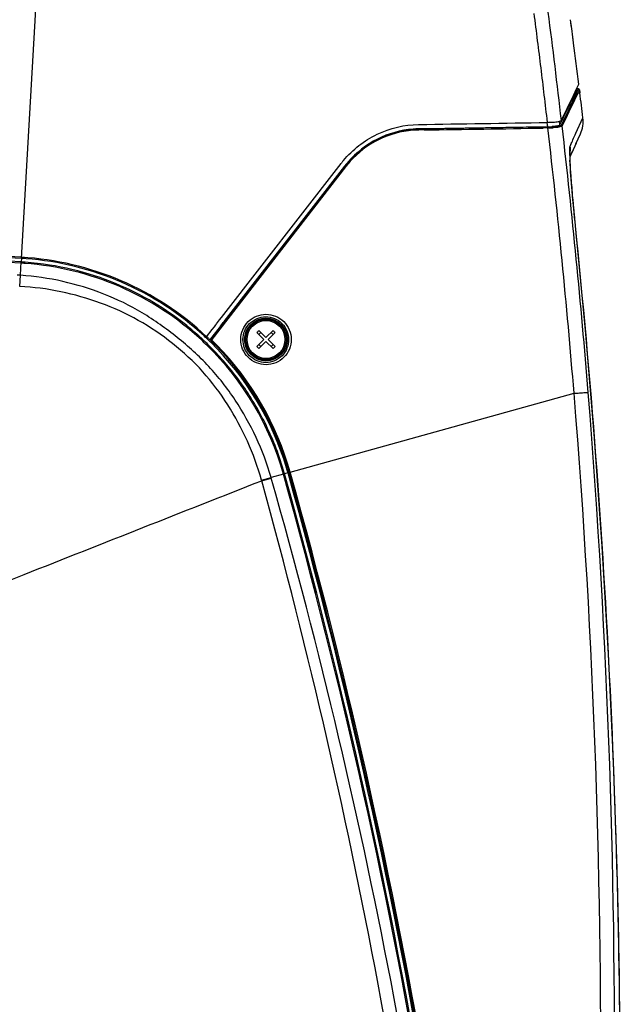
# Model space of a CAD drawing. Header units: millimetres. Extents: x 0 to 1660, y 0 to 1166.
# Tile 22 of 94: x 691 to 818, y 539 to 747. Entities that reach past the tile are written whole.
import ezdxf

# ---------------------------------------------------------------- set-up
doc = ezdxf.new("R2010")
doc.units = ezdxf.units.MM
doc.header["$LTSCALE"] = 65.395
doc.layers.get('0').update_dxf_attribs({"linetype": 'CONTINUOUS'})
doc.layers.add('ASSI', color=7, linetype='CONTINUOUS')
doc.layers.add('SUPERFICI', color=7, linetype='CONTINUOUS')

msp = doc.modelspace()

# ---------------------------------------------------------------- linework, layer by layer
at = {"color": 9, "linetype": 'Continuous'}
for p, q in [((691.49, 696.66), (695.61, 768.04)), ((808.87, 731.65), (807.05, 727.86)), ((809.07, 731.47), (807.84, 728.91)), ((809.28, 732.5), (808.87, 731.65)), ((809.23, 731.81), (809.07, 731.47)), ((809.47, 732.33), (809.23, 731.81)), ((806.58, 726.88), (806.37, 726.44)), ((807.23, 727.64), (806.57, 726.27)), ((807.05, 727.86), (806.58, 726.88)), ((807.84, 728.91), (807.23, 727.64)), ((802.57, 725.5), (802.65, 724.82)), ((802.65, 724.82), (802.68, 724.62)), ((805.18, 725.65), (805.25, 725.02)), ((805.25, 725.02), (805.27, 724.85)), ((806.02, 725.71), (805.6, 724.84)), ((806.25, 725.6), (805.8, 724.67)), ((806.37, 726.44), (806.02, 725.71)), ((806.57, 726.27), (806.25, 725.6)), ((808.73, 723.17), (810.19, 726.41)), ((775.47, 724), (775.47, 724.04)), ((776.64, 724.01), (775.47, 724)), ((776.66, 723.82), (775.49, 723.81)), ((801.75, 724.42), (776.64, 724.01)), ((802.76, 724.44), (801.75, 724.42)), ((802.78, 724.25), (801.77, 724.23)), ((802.68, 724.62), (802.69, 724.48)), ((808.36, 722.35), (808.57, 722.82)), ((808.57, 722.82), (808.73, 723.17)), ((760.02, 716.04), (731.72, 679.52)), ((759.85, 716.14), (731.93, 680.12)), ((759.85, 716.14), (759.85, 716.19)), ((808.87, 701.14), (808.62, 703.53)), ((808.62, 703.53), (808.64, 703.52)), ((691.28, 693.09), (691.45, 695.9)), ((691.49, 696.66), (691.45, 695.9)), ((691.14, 690.72), (691.28, 693.09)), ((731.34, 679.09), (731.39, 679.03)), ((731.39, 679.03), (731.51, 678.92)), ((731.53, 679.65), (731.55, 679.62)), ((731.93, 680.12), (731.55, 679.62)), ((748.31, 651.43), (808.32, 668.12)), ((742.26, 649.73), (744.27, 650.3)), ((742.29, 649.63), (744.3, 650.2)), ((746.88, 651.03), (744.27, 650.3)), ((744.3, 650.2), (744.27, 650.3)), ((747.85, 651.29), (747.13, 651.09)), ((742.29, 649.63), (742.26, 649.73))]:
    msp.add_line(p, q, dxfattribs=at)
at = {"color": 7, "linetype": 'Continuous'}
for p, q in [((808.92, 732.65), (809.33, 733.5)), ((807.11, 728.87), (808.2, 731.14)), ((808.2, 731.14), (808.92, 732.65)), ((808.72, 732.02), (808.23, 730.99)), ((808.9, 732.41), (808.72, 732.02)), ((808.95, 732.5), (808.9, 732.41)), ((808.94, 732.59), (808.95, 732.5)), ((809.47, 732.33), (809.56, 731.67)), ((808.23, 730.99), (806.73, 727.87)), ((805.71, 725.96), (806.18, 726.94)), ((806.73, 727.87), (806.05, 726.45)), ((806.18, 726.94), (806.63, 727.86)), ((806.63, 727.86), (807.11, 728.87)), ((806.05, 726.45), (805.27, 724.85)), ((805.66, 725.85), (805.71, 725.96)), ((776.71, 724.06), (775.47, 724.04)), ((798.17, 724.41), (776.71, 724.06)), ((799.23, 724.43), (798.17, 724.41)), ((802.69, 724.48), (799.23, 724.43)), ((808.71, 720.86), (809.67, 722.99)), ((807.91, 719.09), (808.82, 721.11)), ((807.47, 718.13), (808.02, 719.33)), ((807.47, 718.75), (807.47, 718.8)), ((807.47, 718.75), (807.47, 718.79)), ((807.47, 718.66), (807.47, 718.75)), ((807.47, 718.67), (807.47, 718.75)), ((807.47, 718.56), (807.47, 718.67)), ((807.47, 718.43), (807.47, 718.56)), ((733.83, 684.18), (759.07, 716.75)), ((807.47, 718.27), (807.47, 718.43)), ((807.47, 718.09), (807.47, 718.27)), ((807.48, 718.01), (807.47, 718.13)), ((807.48, 717.88), (807.47, 718.09)), ((807.48, 717.77), (807.48, 718.01)), ((807.48, 717.65), (807.48, 717.88)), ((807.49, 717.51), (807.48, 717.77)), ((807.49, 717.4), (807.48, 717.65)), ((807.5, 717.22), (807.49, 717.51)), ((807.5, 717.12), (807.49, 717.4)), ((807.52, 716.9), (807.5, 717.22)), ((807.52, 716.82), (807.5, 717.12)), ((807.54, 716.56), (807.52, 716.9)), ((807.53, 716.51), (807.52, 716.82)), ((807.55, 716.17), (807.53, 716.51)), ((807.56, 716.2), (807.54, 716.56)), ((734.34, 683.29), (759.85, 716.19)), ((807.57, 715.82), (807.55, 716.17)), ((807.58, 715.82), (807.56, 716.2)), ((807.6, 715.44), (807.57, 715.82)), ((807.6, 715.42), (807.58, 715.82)), ((807.62, 715.06), (807.6, 715.44)), ((807.63, 715), (807.6, 715.42)), ((807.65, 714.66), (807.62, 715.06)), ((807.66, 714.56), (807.63, 715)), ((807.68, 714.24), (807.65, 714.66)), ((807.69, 714.11), (807.66, 714.56)), ((807.71, 713.81), (807.68, 714.24)), ((807.73, 713.64), (807.69, 714.11)), ((807.74, 713.37), (807.71, 713.81)), ((807.76, 713.16), (807.73, 713.64)), ((807.78, 712.92), (807.74, 713.37)), ((807.8, 712.67), (807.76, 713.16)), ((807.81, 712.46), (807.78, 712.92)), ((807.84, 712.17), (807.8, 712.67)), ((807.85, 711.99), (807.81, 712.46)), ((807.89, 711.66), (807.84, 712.17)), ((807.89, 711.51), (807.85, 711.99)), ((807.93, 711.13), (807.89, 711.66)), ((807.93, 711.03), (807.89, 711.51)), ((807.98, 710.6), (807.93, 711.13)), ((807.98, 710.53), (807.93, 711.03)), ((808.02, 710.05), (807.98, 710.6)), ((808.02, 710.02), (807.98, 710.53)), ((808.07, 709.49), (808.02, 710.05)), ((808.07, 709.5), (808.02, 710.02)), ((808.11, 708.98), (808.07, 709.5)), ((808.12, 708.92), (808.07, 709.49)), ((808.16, 708.44), (808.11, 708.98)), ((808.18, 708.34), (808.12, 708.92)), ((808.21, 707.89), (808.16, 708.44)), ((808.23, 707.75), (808.18, 708.34)), ((808.27, 707.34), (808.21, 707.89)), ((808.34, 706.53), (808.23, 707.75)), ((808.32, 706.77), (808.27, 707.34)), ((808.37, 706.19), (808.32, 706.77)), ((808.4, 705.9), (808.34, 706.53)), ((808.43, 705.61), (808.37, 706.19)), ((808.46, 705.26), (808.4, 705.9)), ((808.49, 705.01), (808.43, 705.61)), ((808.52, 704.66), (808.46, 705.26)), ((808.55, 704.4), (808.49, 705.01)), ((808.64, 703.52), (808.55, 704.4)), ((810.75, 681.49), (808.64, 703.52)), ((732.77, 682.82), (733.4, 683.63)), ((733.4, 683.63), (733.83, 684.18)), ((734.18, 683.08), (734.34, 683.29)), ((730.66, 680.09), (731.84, 681.61)), ((731.51, 679.62), (733.06, 681.63)), ((731.84, 681.61), (732.3, 682.21)), ((732.3, 682.21), (732.59, 682.59)), ((732.59, 682.59), (732.67, 682.69)), ((732.67, 682.69), (732.77, 682.82)), ((733.06, 681.63), (733.35, 682)), ((733.35, 682), (733.43, 682.11)), ((733.43, 682.11), (733.48, 682.18)), ((733.48, 682.18), (734.18, 683.08)), ((741.72, 681.41), (743.2, 679.93)), ((744.69, 681.41), (743.2, 679.93)), ((812.66, 658.6), (810.75, 681.49)), ((731.12, 679.69), (731.21, 679.6)), ((731.43, 679.44), (731.53, 679.28)), ((741.3, 680.98), (742.78, 679.5)), ((742.78, 679.5), (741.3, 678.02)), ((742.14, 680.99), (741.72, 680.57)), ((741.72, 677.59), (743.2, 679.08)), ((743.2, 679.08), (744.69, 677.59)), ((745.11, 680.98), (743.63, 679.5)), ((743.63, 679.5), (745.11, 678.02)), ((744.69, 678.44), (744.27, 678.01)), ((814.29, 635.75), (812.66, 658.6)), ((747.12, 651.09), (747.12, 651.09)), ((815.62, 612.95), (814.29, 635.75)), ((816.67, 590.21), (815.62, 612.95)), ((817.44, 567.53), (816.67, 590.21)), ((817.91, 544.93), (817.44, 567.53)), ((818.1, 522.41), (817.91, 544.93))]:
    msp.add_line(p, q, dxfattribs=at)
at = {"color": 9, "linetype": 'Continuous'}
for radius in [4.52, 4.32, 4]:
    msp.add_circle((743.2, 679.5), radius, dxfattribs=at)
at = {"color": 7, "linetype": 'Continuous'}
msp.add_circle((743.2, 679.5), 4.25, dxfattribs=at)
at = {"color": 9, "linetype": 'Continuous'}
for centre, radius, start, end in [((-888.58, 531.62), 1705.33, 6.54008, 7.31542), ((775.76, 704.13), 19.87, 90.8283, 94.4964), ((775.77, 704.14), 19.67, 92.5596, 94.4731), ((775.77, 704.15), 19.66, 90.8011, 92.5595), ((613.47, 11578.82), 10856.23, 270.861294, 270.993848), ((802.35, 748.2), 23.76, 270.9705, 271.3243), ((-843.89, 533.26), 1657.71, 4.66662, 6.61602), ((802.18, 751.17), 26.93, 271.2794, 271.6086), ((802.38, 747.27), 22.83, 271.3204, 272.083), ((802.21, 750.12), 25.88, 271.6051, 272.3196), ((802.54, 743.4), 18.96, 272.0188, 274.4629), ((802.36, 746.6), 22.36, 272.288, 274.0371), ((-877.04, 531.32), 1693.91, 4.63856, 6.55412), ((827.49, 711.74), 21.81, 155.5766, 156.3273), ((776.13, 703.5), 20.61, 136.7835, 141.6111), ((776.14, 703.53), 20.4, 137.9532, 141.6712), ((858.1, 719.84), 50.69, 181.6049, 182.4723), ((872.98, 720.45), 65.59, 182.4437, 182.63), ((776.16, 703.48), 20.65, 141.6102, 142.1684), ((776.16, 703.51), 20.43, 141.6705, 142.1806), ((-1001.76, 518.25), 1819.84, 359.52062, 5.76814), ((604.89, -801.59), 1499.73, 86.69176, 90.08384), ((604.54, -810.55), 1509.71, 86.69845, 89.89374), ((687.87, 634.02), 61.73, 85.9152, 86.6899), ((687.87, 634.05), 62.71, 85.7888, 86.6901), ((687.88, 634.5), 62.26, 47.3008, 85.7703), ((687.88, 634.5), 61.25, 47.1484, 85.8974), ((680.15, 525.97), 167.49, 86.1898, 86.4147), ((687.99, 634.6), 61.1, 45.5986, 47.1601), ((687.9, 634.5), 62.25, 45.9488, 47.3107), ((687.82, 634.41), 62.37, 45.7478, 45.9492), ((688.09, 634.74), 62.25, 45.828, 46.0438), ((687.97, 634.58), 62.62, 45.2266, 45.675), ((687.69, 634.29), 63.03, 44.2846, 45.2261), ((688, 634.53), 61.15, 15.6482, 45.6438), ((687.99, 634.53), 62.16, 16.6842, 45.5646), ((688, 634.53), 62.64, 15.6449, 44.3265), ((-896.17, 530.3), 1713.05, 354.07014, 4.62093), ((687.49, 634.38), 62.69, 15.6491, 16.6847), ((-450.88, 309.79), 1242.71, 5.46623, 15.89812), ((-483.2, 306.23), 1277.48, 3.16578, 15.65841), ((-483.15, 306.24), 1278.45, 3.1659, 15.65821), ((-483.66, 306.15), 1279.45, 3.11439, 15.65595), ((-515.01, 302.93), 1304.23, 5.49742, 15.41626)]:
    msp.add_arc(centre, radius, start, end, dxfattribs=at)
at = {"color": 7, "linetype": 'Continuous'}
for centre, radius, start, end in [((-694.2, 547.43), 1515, 7.38717, 7.57527), ((-776.32, 537.01), 1597.78, 7.06382, 7.37889), ((809.28, 732.3), 0.2, 7.0301, 90), ((-777.22, 536.66), 1598.71, 6.81643, 7.00627), ((632.1, 10452.06), 9728.13, 270.844467, 271.004505), ((802.23, 749.87), 24.44, 270.9595, 272.1796), ((802.4, 745.78), 20.35, 272.1396, 274.2108), ((803.74, 725.64), 6.5, 335.9105, 6.8164), ((775.76, 704.22), 19.83, 90.8299, 94.2327), ((802.33, 745.61), 21.13, 270.9642, 271.8935), ((802.38, 744.13), 19.65, 271.8884, 272.8356), ((802.53, 741.33), 16.84, 272.8225, 274.067), ((801.11, 719.72), 6.45, 350.4569, 6.9125), ((776.17, 703.47), 21.65, 141.594, 142.1807), ((776.18, 703.46), 21.66, 140.0707, 141.594), ((776.13, 703.55), 20.61, 139.0021, 141.7211), ((776.1, 703.57), 20.58, 141.7217, 142.1762), ((605.11, -800.74), 1500.13, 86.69827, 90.11133), ((605.09, -801.06), 1499.45, 86.69846, 89.91257), ((687.87, 633.98), 62.03, 85.9243, 86.6984), ((687.9, 634.49), 62.51, 46.8398, 86.6959), ((758.02, 664.68), 23.35, 134.264, 135.736), ((688.27, 634.93), 60.94, 46.8612, 47.6403), ((688.23, 634.88), 61, 46.6381, 46.8613), ((688.07, 634.71), 61.24, 45.0143, 46.6371), ((687.99, 634.62), 62.37, 46.2611, 46.8645), ((688.01, 634.64), 62.33, 45.2106, 45.6594), ((687.71, 634.34), 62.76, 44.2678, 45.21), ((687.97, 634.53), 62.44, 17.0136, 44.3088), ((728.39, 694.32), 23.35, 314.264, 315.736), ((691.3, 637.06), 58.32, 39.6463, 41.3846), ((687.5, 634.38), 62.93, 15.6515, 17.0163), ((-484.49, 306.02), 1279.04, 3.17221, 15.65166), ((-484.54, 306.01), 1280.1, 3.11863, 15.65136)]:
    msp.add_arc(centre, radius, start, end, dxfattribs=at)
at = {"color": 9, "linetype": 'Continuous'}
for points, knots in [([(799.8, 748.45), (800.33, 744.62), (801.28, 736.95), (802.2, 729.27), (802.64, 725.43)], [0, 0, 0, 0, 0.499993, 1, 1, 1, 1]), ([(805.6, 724.84), (805.57, 724.78), (805.38, 724.7), (805.21, 724.66), (805.09, 724.64)], [0, 0, 0, 0, 0.339039, 1, 1, 1, 1]), ([(805.8, 724.67), (805.79, 724.71), (805.78, 724.8), (805.66, 724.82), (805.63, 724.8)], [0, 0, 0, 0, 0.53503, 1, 1, 1, 1]), ([(774.24, 723.75), (771.73, 723.55), (766.76, 722.18), (762.67, 719.05), (760.99, 717.19)], [0, 0, 0, 0, 0.499953, 1, 1, 1, 1]), ([(774.2, 723.94), (771.75, 723.74), (766.86, 722.42), (762.8, 719.41), (761.11, 717.62)], [0, 0, 0, 0, 0.499945, 1, 1, 1, 1]), ([(775.49, 723.81), (775.49, 723.83), (775.5, 723.86), (775.48, 723.98), (775.48, 723.95)], [0, 0, 0, 0, 0.437541, 1, 1, 1, 1]), ([(802.78, 724.25), (802.78, 724.27), (802.78, 724.3), (802.76, 724.42), (802.76, 724.39)], [0, 0, 0, 0, 0.435401, 1, 1, 1, 1]), ([(804.8, 724.38), (804.73, 724.38), (804.45, 724.34), (804.16, 724.32), (803.94, 724.3)], [0, 0, 0, 0, 0.228422, 1, 1, 1, 1]), ([(804.66, 724.56), (804.61, 724.56), (804.39, 724.53), (804.18, 724.51), (804.01, 724.5)], [0, 0, 0, 0, 0.231515, 1, 1, 1, 1]), ([(805.09, 724.64), (805.06, 724.63), (804.92, 724.6), (804.77, 724.58), (804.66, 724.56)], [0, 0, 0, 0, 0.225602, 1, 1, 1, 1]), ([(805.8, 724.67), (805.76, 724.59), (805.49, 724.51), (805.27, 724.46), (805.11, 724.43)], [0, 0, 0, 0, 0.328394, 1, 1, 1, 1]), ([(807.63, 720.75), (807.7, 720.9), (807.94, 721.43), (808.18, 721.96), (808.36, 722.35)], [0, 0, 0, 0, 0.263853, 1, 1, 1, 1]), ([(807.42, 718.42), (807.41, 718.88), (807.4, 719.49), (807.44, 720.18), (807.48, 720.42), (807.51, 720.49)], [0, 0, 0, 0, 0.664994, 0.87708, 1, 1, 1, 1]), ([(808.62, 703.53), (808.37, 705.98), (807.94, 710.62), (807.56, 715.26), (807.46, 717.44)], [0, 0, 0, 0, 0.52974, 1, 1, 1, 1]), ([(760.02, 716.04), (760, 716.05), (759.98, 716.07), (759.87, 716.14), (759.89, 716.12)], [0, 0, 0, 0, 0.443582, 1, 1, 1, 1]), ([(744.27, 650.3), (743.45, 653.2), (741.32, 658.89), (736.87, 666.8), (732.24, 672.81), (727.91, 677.02), (724.47, 679.98), (720.84, 682.69), (715.8, 686.03), (706.28, 690.64), (697.29, 692.69), (691.28, 693.09)], [0, 0, 0, 0, 0.125076, 0.250163, 0.375218, 0.437795, 0.500381, 0.562966, 0.625547, 0.750599, 1, 1, 1, 1]), ([(742.26, 649.73), (741.48, 652.55), (739.47, 658.06), (735.29, 665.78), (730.06, 672.86), (723.59, 678.82), (716.32, 683.77), (705.68, 688.6), (696.95, 690.44), (691.14, 690.72)], [0, 0, 0, 0, 0.125101, 0.250216, 0.375289, 0.500358, 0.625447, 0.750521, 1, 1, 1, 1]), ([(737.87, 679.54), (737.88, 680.23), (738.16, 681.62), (739.35, 683.38), (741.11, 684.56), (743.2, 684.97), (745.29, 684.56), (747.06, 683.39), (748.25, 681.62), (748.54, 680.22), (748.54, 679.53)], [0, 0, 0, 0, 0.124969, 0.249688, 0.374386, 0.499196, 0.624249, 0.749545, 0.87487, 1, 1, 1, 1]), ([(738.32, 679.5), (738.33, 680.13), (738.59, 681.39), (739.99, 683.49), (743.15, 684.84), (746.32, 683.51), (747.73, 681.4), (747.99, 680.13), (747.99, 679.5)], [0, 0, 0, 0, 0.126165, 0.252025, 0.49902, 0.746982, 0.873599, 1, 1, 1, 1]), ([(731.72, 679.52), (731.7, 679.53), (731.68, 679.55), (731.57, 679.62), (731.59, 679.6)], [0, 0, 0, 0, 0.442179, 1, 1, 1, 1]), ([(731.73, 679.38), (731.68, 679.33), (731.68, 679.33), (731.57, 679.22), (731.57, 679.22)], [0, 0, 0, 0, 0.928678, 1, 1, 1, 1]), ([(748.54, 679.53), (748.55, 678.83), (748.27, 677.42), (747.09, 675.64), (745.31, 674.45), (743.22, 674.03), (741.11, 674.45), (739.33, 675.64), (738.14, 677.43), (737.87, 678.84), (737.87, 679.54)], [0, 0, 0, 0, 0.125145, 0.249937, 0.374577, 0.499299, 0.624334, 0.749642, 0.874948, 1, 1, 1, 1]), ([(747.99, 679.5), (748, 678.87), (747.75, 677.59), (746.35, 675.46), (743.17, 674.09), (739.97, 675.45), (738.57, 677.59), (738.32, 678.87), (738.32, 679.5)], [0, 0, 0, 0, 0.126383, 0.25233, 0.499102, 0.747033, 0.873661, 1, 1, 1, 1]), ([(804.62, 353.68), (807.52, 379.76), (811.78, 432.1), (815.36, 537.02), (812.59, 615.83), (808.32, 668.12)], [0, 0, 0, 0, 0.250036, 0.500067, 1, 1, 1, 1]), ([(808.32, 668.12), (808.7, 668.15), (809.38, 668.2), (810.28, 668.27), (810.91, 668.29), (811.22, 668.32), (811.32, 668.31)], [0, 0, 0, 0, 0.37339, 0.686232, 0.903229, 1, 1, 1, 1]), ([(746.88, 651.03), (746.93, 651.04), (747.02, 651.08), (747.09, 651.08), (747.12, 651.1), (747.12, 651.09)], [0, 0, 0, 0, 0.715192, 0.92629, 1, 1, 1, 1]), ([(748.1, 651.37), (748.09, 651.35), (747.98, 651.35), (747.91, 651.31), (747.85, 651.29)], [0, 0, 0, 0, 0.291538, 1, 1, 1, 1]), ([(748.31, 651.43), (748.25, 651.41), (748.24, 651.4), (748.09, 651.36), (748.1, 651.36)], [0, 0, 0, 0, 0.930078, 1, 1, 1, 1]), ([(675.27, 623.17), (680.87, 625.38), (703.21, 634.2), (725.54, 643.03), (742.29, 649.63)], [0, 0, 0, 0, 0.250667, 1, 1, 1, 1])]:
    msp.add_open_spline(points, degree=3, knots=knots, dxfattribs=at)
at = {"color": 7, "linetype": 'Continuous'}
for points, knots in [([(759.57, 717.37), (761.5, 719.67), (766.39, 723.52), (772.47, 724.95), (775.47, 724.99)], [0, 0, 0, 0, 0.500006, 1, 1, 1, 1]), ([(803.9, 725.48), (804.29, 725.51), (804.81, 725.56), (805.38, 725.7), (805.58, 725.77), (805.63, 725.82)], [0, 0, 0, 0, 0.660647, 0.87453, 1, 1, 1, 1]), ([(805.27, 724.85), (805.26, 724.82), (805.21, 724.79), (805.17, 724.77), (805.15, 724.76)], [0, 0, 0, 0, 0.670166, 1, 1, 1, 1]), ([(805.63, 725.82), (805.64, 725.82), (805.65, 725.84), (805.66, 725.85), (805.66, 725.85)], [0, 0, 0, 0, 0.534986, 1, 1, 1, 1]), ([(774.3, 723.99), (771.69, 723.8), (766.51, 722.36), (762.29, 719.04), (760.57, 717.07)], [0, 0, 0, 0, 0.500008, 1, 1, 1, 1]), ([(805.15, 724.76), (804.98, 724.69), (804.5, 724.6), (804.02, 724.55), (803.72, 724.53)], [0, 0, 0, 0, 0.383634, 1, 1, 1, 1]), ([(729.33, 679.96), (728.39, 680.81), (725.28, 683.48), (719.58, 687.45), (711.62, 691.5), (702.67, 694.47), (695.82, 695.59), (692.28, 695.84)], [0, 0, 0, 0, 0.102252, 0.330842, 0.559431, 0.78802, 1, 1, 1, 1]), ([(731.21, 679.6), (731.22, 679.59), (731.24, 679.58), (731.26, 679.56), (731.28, 679.56)], [0, 0, 0, 0, 0.497922, 1, 1, 1, 1]), ([(731.43, 679.44), (731.44, 679.43), (731.45, 679.41), (731.47, 679.39), (731.48, 679.38)], [0, 0, 0, 0, 0.501525, 1, 1, 1, 1]), ([(731.53, 679.28), (731.53, 679.27), (731.55, 679.25), (731.56, 679.23), (731.57, 679.22)], [0, 0, 0, 0, 0.501822, 1, 1, 1, 1]), ([(747.12, 651.09), (746.08, 654.82), (743.44, 661.57), (738.49, 669.89), (734.28, 675.02), (731.82, 677.56), (731.36, 678.02)], [0, 0, 0, 0, 0.309987, 0.619952, 0.929917, 1, 1, 1, 1])]:
    msp.add_open_spline(points, degree=3, knots=knots, dxfattribs=at)
at = {"color": 9, "linetype": 'Continuous'}
for points in [[(805.11, 724.43), (805.01, 724.41), (804.9, 724.4), (804.8, 724.38)], [(731.72, 679.52), (731.69, 679.48), (731.7, 679.41), (731.73, 679.38)]]:
    msp.add_open_spline(points, degree=3, dxfattribs=at)
at = {"color": 7, "linetype": 'Continuous'}
for points in [[(731.28, 679.56), (731.35, 679.53), (731.46, 679.56), (731.51, 679.62)], [(731.55, 679.62), (731.48, 679.53), (731.47, 679.38), (731.53, 679.28)]]:
    msp.add_open_spline(points, degree=3, dxfattribs=at)
at = {"layer": 'ASSI', "color": 7, "linetype": 'Continuous'}
for p, q in [((744.69, 680.57), (744.27, 680.99)), ((742.14, 678.01), (741.72, 678.44))]:
    msp.add_line(p, q, dxfattribs=at)
for centre, start, end in [((728.39, 664.68), 44.264, 45.736), ((758.02, 694.32), 224.264, 225.736)]:
    msp.add_arc(centre, 23.35, start, end, dxfattribs=at)
at = {"layer": 'SUPERFICI', "color": 7, "linetype": 'Continuous'}
for p, q in [((807.84, 745.2), (807.58, 747.15)), ((808.06, 743.49), (807.84, 745.2)), ((808.22, 742.22), (808.06, 743.49)), ((809.28, 732.5), (808.95, 732.5))]:
    msp.add_line(p, q, dxfattribs=at)

doc.saveas('drawing.dxf')
